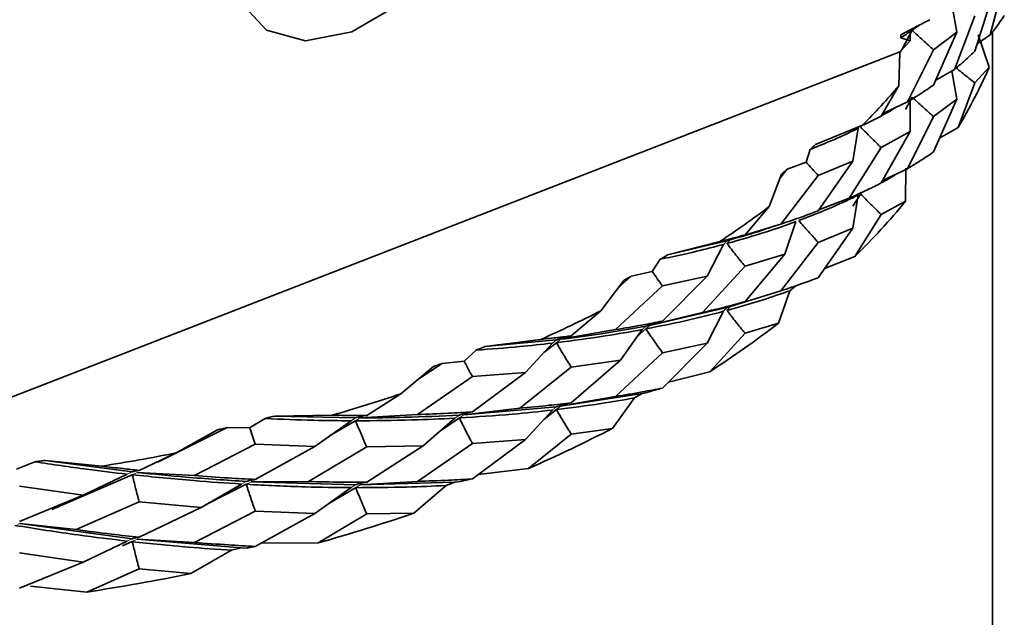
# Model space of a CAD drawing. Header units: millimetres. Extents: x 0 to 1118, y 0 to 864.
# Tile 12 of 200: x 158 to 174, y 195 to 205. Entities that reach past the tile are written whole.
import ezdxf

# ---------------------------------------------------------------- set-up
doc = ezdxf.new("R2010")
doc.units = ezdxf.units.MM

msp = doc.modelspace()

# ---------------------------------------------------------------- linework, layer by layer
at = {"color": 7, "linetype": 'Continuous', "lineweight": 35}
for p, q in [((174.486, 205.562), (174.243, 204.626)), ((173.585, 205.151), (173.67, 204.669)), ((174.272, 205.269), (173.979, 204.341)), ((173.979, 204.948), (173.63, 204.03)), ((172.903, 204.701), (172.726, 204.367)), ((172.868, 204.678), (172.87, 204.523)), ((172.903, 204.701), (173.016, 204.785)), ((173.273, 204.367), (173.67, 204.669)), ((173.67, 204.669), (173.273, 203.762)), ((174.284, 190.053), (174.284, 204.679)), ((172.708, 204.574), (172.708, 204.624)), ((172.87, 204.523), (172.708, 204.574)), ((172.708, 204.347), (172.87, 204.523)), ((174.019, 204.467), (174.243, 204.626)), ((174.226, 204.066), (174.039, 204.624)), ((153.869, 197.008), (172.708, 204.338)), ((172.678, 203.752), (172.695, 204.321)), ((172.695, 204.321), (172.708, 204.338)), ((172.708, 204.338), (172.708, 204.347)), ((173.273, 204.367), (172.822, 203.472)), ((173.308, 203.843), (173.63, 204.03)), ((173.584, 204.004), (173.67, 203.52)), ((173.979, 203.799), (174.226, 204.066)), ((173.979, 203.799), (173.692, 203.034)), ((172.678, 203.752), (172.374, 203.227)), ((172.4, 203.271), (172.822, 203.472)), ((172.903, 203.554), (172.791, 203.342)), ((172.868, 203.531), (172.872, 202.962)), ((173.273, 203.22), (173.67, 203.52)), ((173.67, 203.52), (173.273, 202.613)), ((173.273, 203.22), (172.822, 202.324)), ((171.247, 202.742), (172.052, 203.07)), ((171.979, 203.018), (171.886, 202.452)), ((172.374, 202.686), (172.872, 202.962)), ((172.872, 202.962), (172.374, 202.079)), ((173.692, 203.034), (173.375, 202.847)), ((171.085, 202.435), (171.151, 202.654)), ((172.374, 202.686), (171.825, 201.819)), ((171.292, 202.207), (171.886, 202.452)), ((171.886, 202.452), (171.292, 201.601)), ((170.761, 202.314), (170.63, 202.152)), ((170.761, 202.314), (171.085, 202.435)), ((172.398, 202.122), (172.822, 202.324)), ((172.792, 201.766), (172.797, 202.334)), ((170.45, 201.673), (170.659, 202.229)), ((171.292, 202.207), (170.649, 201.374)), ((171.302, 201.616), (171.825, 201.819)), ((172.021, 201.891), (171.884, 201.681)), ((171.979, 201.87), (171.886, 201.303)), ((170.45, 201.673), (170.036, 201.189)), ((172.374, 201.537), (172.792, 201.766)), ((172.374, 201.537), (171.92, 200.814)), ((170.052, 201.188), (170.649, 201.374)), ((170.909, 201.415), (170.72, 200.857)), ((171.292, 201.059), (171.886, 201.303)), ((171.886, 201.303), (171.292, 200.452)), ((168.705, 200.844), (169.726, 201.088)), ((168.705, 200.844), (169.606, 201.074)), ((169.669, 201.024), (169.387, 200.479)), ((171.292, 201.059), (170.649, 200.226)), ((168.443, 200.561), (168.581, 200.769)), ((170.036, 200.648), (170.72, 200.857)), ((170.72, 200.857), (170.036, 200.041)), ((171.92, 200.814), (171.401, 200.609)), ((170.036, 200.648), (169.307, 199.854)), ((168.084, 200.479), (167.856, 200.276)), ((168.084, 200.479), (168.443, 200.561)), ((168.619, 200.311), (169.387, 200.479)), ((169.387, 200.479), (168.619, 199.706)), ((167.563, 199.885), (167.955, 200.407)), ((168.619, 200.311), (167.81, 199.561)), ((170.805, 200.229), (170.906, 200.315)), ((170.063, 200.043), (170.649, 200.226)), ((170.608, 199.671), (170.805, 200.229)), ((168.398, 199.634), (169.726, 199.94)), ((169.782, 199.956), (170.137, 200.069)), ((167.563, 199.885), (167.054, 199.453)), ((168.643, 199.694), (169.307, 199.854)), ((169.669, 199.875), (169.387, 199.33)), ((168.335, 199.573), (168.181, 199.434)), ((170.036, 199.499), (170.608, 199.672)), ((166.868, 199.394), (167.81, 199.561)), ((168.271, 199.561), (167.898, 199.034)), ((170.036, 199.499), (169.431, 198.837)), ((165.571, 199.268), (166.532, 199.393)), ((165.571, 199.268), (166.799, 199.385)), ((166.73, 199.327), (166.269, 198.825)), ((166.799, 199.336), (166.583, 199.168)), ((168.619, 199.163), (169.387, 199.33)), ((169.387, 199.33), (168.619, 198.556)), ((165.218, 199.02), (165.424, 199.209)), ((168.619, 199.163), (167.81, 198.412)), ((164.126, 198.457), (164.687, 198.925)), ((164.838, 198.981), (164.422, 198.704)), ((164.838, 198.981), (165.218, 199.02)), ((167.054, 198.913), (166.173, 198.21)), ((167.054, 198.913), (167.898, 199.034)), ((167.898, 199.034), (167.054, 198.305)), ((165.356, 198.753), (164.412, 198.102)), ((165.356, 198.753), (166.269, 198.825)), ((166.269, 198.825), (165.356, 198.147)), ((169.431, 198.837), (168.723, 198.661)), ((164.126, 198.457), (163.543, 198.087)), ((166.868, 198.245), (168.268, 198.461)), ((167.05, 198.278), (167.81, 198.412)), ((168.14, 198.388), (168.268, 198.461)), ((168.268, 198.461), (168.363, 198.483)), ((165.207, 198.097), (166.799, 198.237)), ((167.759, 197.863), (168.14, 198.388)), ((161.964, 198.076), (162.949, 198.09)), ((161.964, 198.076), (163.353, 198.044)), ((163.432, 198.044), (164.412, 198.102)), ((165.207, 198.097), (166.173, 198.21)), ((166.73, 198.179), (166.269, 197.676)), ((166.799, 198.187), (166.58, 198.016)), ((161.534, 197.873), (161.8, 198.034)), ((163.274, 197.995), (162.652, 197.554)), ((163.353, 197.995), (162.907, 197.735)), ((165.058, 198.039), (164.514, 197.565)), ((165.133, 198.043), (164.824, 197.835)), ((161.149, 197.877), (159.959, 197.284)), ((160.273, 197.443), (160.982, 197.839)), ((161.149, 197.877), (161.534, 197.873)), ((167.054, 197.763), (166.322, 197.177)), ((167.054, 197.763), (167.759, 197.864)), ((161.63, 197.592), (160.586, 197.054)), ((161.63, 197.592), (162.652, 197.554)), ((162.652, 197.554), (161.63, 196.986)), ((163.543, 197.546), (162.543, 196.951)), ((163.543, 197.546), (164.514, 197.565)), ((164.514, 197.565), (163.543, 196.939)), ((165.356, 197.605), (164.412, 196.954)), ((165.356, 197.605), (166.269, 197.676)), ((166.269, 197.676), (165.356, 196.998)), ((160.273, 197.443), (159.637, 197.142)), ((157.534, 197.162), (157.849, 197.29)), ((158.024, 197.313), (158.995, 197.216)), ((158.024, 197.313), (159.519, 197.117)), ((159.519, 197.068), (158.138, 196.47)), ((159.434, 197.077), (158.675, 196.715)), ((159.605, 197.108), (160.586, 197.054)), ((166.322, 197.177), (165.454, 197.071)), ((157.583, 196.873), (158.675, 196.715)), ((161.393, 196.909), (160.699, 196.505)), ((161.476, 196.904), (160.786, 196.556)), ((161.558, 196.949), (162.543, 196.951)), ((161.558, 196.949), (163.353, 196.896)), ((163.432, 196.896), (164.412, 196.954)), ((163.432, 196.896), (165.054, 196.94)), ((164.353, 196.411), (164.904, 196.882)), ((164.904, 196.882), (165.054, 196.94)), ((165.054, 196.94), (165.155, 196.951)), ((158.675, 196.715), (157.583, 196.267)), ((163.274, 196.847), (162.652, 196.405)), ((163.353, 196.846), (162.893, 196.577)), ((159.637, 196.602), (158.558, 196.125)), ((159.637, 196.602), (160.699, 196.505)), ((160.699, 196.505), (159.637, 195.995)), ((161.63, 196.444), (160.586, 195.906)), ((161.63, 196.444), (162.652, 196.405)), ((162.652, 196.405), (161.63, 195.837)), ((163.543, 196.397), (162.712, 195.9)), ((163.543, 196.397), (164.353, 196.411)), ((157.591, 196.233), (158.558, 196.125)), ((157.591, 196.233), (159.519, 195.969)), ((159.434, 195.929), (158.675, 195.566)), ((159.519, 195.919), (159.354, 195.847)), ((159.605, 195.959), (160.586, 195.906)), ((159.605, 195.959), (161.388, 195.81)), ((162.712, 195.9), (161.727, 195.893)), ((157.583, 195.725), (158.675, 195.566)), ((160.522, 195.37), (161.222, 195.77)), ((161.222, 195.77), (161.388, 195.81)), ((161.388, 195.81), (161.491, 195.809)), ((158.675, 195.566), (157.583, 195.118)), ((159.637, 195.453), (158.739, 195.054)), ((159.637, 195.453), (160.522, 195.371)), ((158.739, 195.054), (157.771, 195.157))]:
    msp.add_line(p, q, dxfattribs=at)
at = {"color": 7, "linetype": 'Continuous', "lineweight": 18}
for p, q in [((172.903, 204.701), (172.918, 204.735)), ((171.996, 203.046), (171.979, 203.018)), ((168.335, 199.573), (168.366, 199.603)), ((168.398, 199.634), (168.366, 199.603)), ((166.799, 199.385), (166.73, 199.327)), ((166.868, 199.394), (166.799, 199.336)), ((165.133, 198.093), (165.058, 198.039)), ((165.169, 198.07), (165.133, 198.043)), ((163.353, 198.044), (163.274, 197.995)), ((163.432, 198.044), (163.353, 197.995)), ((159.519, 197.117), (159.434, 197.077)), ((159.605, 197.108), (159.519, 197.068)), ((161.476, 196.953), (161.393, 196.909)), ((161.516, 196.926), (161.476, 196.904)), ((163.353, 196.896), (163.274, 196.847)), ((163.432, 196.896), (163.353, 196.846)), ((157.591, 196.233), (157.547, 196.215)), ((159.519, 195.969), (159.434, 195.929)), ((159.605, 195.959), (159.519, 195.919))]:
    msp.add_line(p, q, dxfattribs=at)
at = {"color": 7, "linetype": 'Continuous', "lineweight": 35, "flags": 128}
msp.add_lwpolyline([(161.215, 205.909), (161.373, 206.751), (161.823, 207.588), (162.495, 208.293), (163.288, 208.757), (164.082, 208.91), (164.754, 208.729), (165.204, 208.242), (165.361, 207.522), (165.204, 206.679), (164.754, 205.842), (164.082, 205.138), (163.288, 204.674), (162.495, 204.521), (161.823, 204.702), (161.373, 205.189), (161.215, 205.909)], dxfattribs=at)
at = {"color": 7, "linetype": 'Continuous', "lineweight": 35}
for centre, radius, start, end in [((165.942, 207.702), 9.047, 328.9381, 336.2989), ((163.223, 211.794), 12.413, 315.3427, 319.6177), ((159.999, 215.514), 17.343, 303.6349, 307.0553), ((163.219, 209.669), 12.414, 314.4974, 320.458), ((157.013, 220.646), 23.288, 294.127, 296.9372), ((159.996, 213.389), 17.343, 302.9585, 307.7278), ((154.825, 226.238), 29.296, 286.0991, 288.5105), ((157.01, 218.52), 23.285, 293.5713, 297.4898), ((153.65, 231.016), 34.22, 278.9867, 281.1609), ((154.824, 224.11), 29.293, 285.6222, 288.9846), ((153.649, 228.888), 34.215, 278.5567, 281.5884)]:
    msp.add_arc(centre, radius, start, end, dxfattribs=at)
for points, knots in [([(172.708, 204.624), (172.776, 204.66), (172.91, 204.731), (173.077, 204.817), (173.175, 204.868), (173.206, 204.884)], [0, 0, 0, 0, 0.408934, 0.811433, 1, 1, 1, 1]), ([(174.243, 204.626), (174.292, 204.687), (174.38, 204.796), (174.453, 204.906), (174.486, 204.955)], [0, 0, 0, 0, 0.560303, 1, 1, 1, 1]), ([(172.708, 204.574), (172.738, 204.593), (172.793, 204.628), (172.845, 204.663), (172.868, 204.678)], [0, 0, 0, 0, 0.559986, 1, 1, 1, 1]), ([(173.273, 204.367), (173.21, 204.422), (173.116, 204.504), (172.993, 204.616), (172.933, 204.673), (172.903, 204.701)], [0, 0, 0, 0, 0.499742, 0.749837, 1, 1, 1, 1]), ([(173.63, 204.03), (173.699, 204.088), (173.822, 204.19), (173.931, 204.295), (173.979, 204.341)], [0, 0, 0, 0, 0.559927, 1, 1, 1, 1]), ([(173.979, 203.799), (173.914, 203.85), (173.817, 203.926), (173.711, 204.013), (173.67, 204.048), (173.66, 204.056)], [0, 0, 0, 0, 0.6036491, 0.9057532, 1, 1, 1, 1]), ([(172.822, 203.472), (172.909, 203.525), (173.066, 203.62), (173.21, 203.719), (173.273, 203.762)], [0, 0, 0, 0, 0.559866, 1, 1, 1, 1]), ([(173.273, 203.22), (173.21, 203.274), (173.116, 203.356), (172.993, 203.468), (172.933, 203.525), (172.903, 203.554)], [0, 0, 0, 0, 0.499749, 0.749841, 1, 1, 1, 1]), ([(172.379, 203.234), (172.426, 203.259), (172.516, 203.306), (172.593, 203.357), (172.631, 203.381)], [0, 0, 0, 0, 0.52005, 1, 1, 1, 1]), ([(172.052, 203.07), (172.114, 203.098), (172.223, 203.15), (172.328, 203.203), (172.374, 203.227)], [0, 0, 0, 0, 0.560084, 1, 1, 1, 1]), ([(171.151, 202.654), (171.313, 202.72), (171.602, 202.836), (171.863, 202.963), (171.979, 203.018)], [0, 0, 0, 0, 0.560344, 1, 1, 1, 1]), ([(172.374, 202.686), (172.314, 202.744), (172.225, 202.831), (172.107, 202.949), (172.05, 203.009), (172.021, 203.039)], [0, 0, 0, 0, 0.499754, 0.749841, 1, 1, 1, 1]), ([(171.151, 202.654), (171.159, 202.662), (171.175, 202.676), (171.207, 202.705), (171.231, 202.727), (171.247, 202.742)], [0, 0, 0, 0, 0.251837, 0.503674, 1, 1, 1, 1]), ([(172.822, 202.324), (172.909, 202.377), (173.066, 202.471), (173.21, 202.57), (173.273, 202.613)], [0, 0, 0, 0, 0.560303, 1, 1, 1, 1]), ([(170.659, 202.229), (170.667, 202.236), (170.684, 202.251), (170.719, 202.279), (170.744, 202.3), (170.761, 202.314)], [0, 0, 0, 0, 0.251837, 0.503674, 1, 1, 1, 1]), ([(171.292, 202.207), (171.257, 202.245), (171.187, 202.32), (171.119, 202.397), (171.085, 202.435)], [0, 0, 0, 0, 0.49991, 1, 1, 1, 1]), ([(172.376, 202.082), (172.409, 202.1), (172.502, 202.149), (172.583, 202.201), (172.635, 202.235)], [0, 0, 0, 0, 0.352308, 1, 1, 1, 1]), ([(171.825, 201.819), (171.931, 201.867), (172.12, 201.951), (172.297, 202.04), (172.374, 202.079)], [0, 0, 0, 0, 0.559927, 1, 1, 1, 1]), ([(170.958, 201.433), (171.16, 201.511), (171.519, 201.65), (171.838, 201.803), (171.979, 201.87)], [0, 0, 0, 0, 0.560044, 1, 1, 1, 1]), ([(172.374, 201.537), (172.314, 201.595), (172.224, 201.682), (172.107, 201.8), (172.05, 201.861), (172.021, 201.891)], [0, 0, 0, 0, 0.499733, 0.749831, 1, 1, 1, 1]), ([(170.649, 201.374), (170.772, 201.415), (170.992, 201.489), (171.2, 201.567), (171.292, 201.601)], [0, 0, 0, 0, 0.5598662, 1, 1, 1, 1]), ([(171.292, 201.059), (171.235, 201.121), (171.151, 201.213), (171.04, 201.338), (170.986, 201.402), (170.958, 201.433)], [0, 0, 0, 0, 0.499749, 0.749841, 1, 1, 1, 1]), ([(169.726, 201.039), (169.956, 201.105), (170.369, 201.223), (170.744, 201.356), (170.909, 201.415)], [0, 0, 0, 0, 0.559475, 1, 1, 1, 1]), ([(169.782, 201.104), (169.965, 201.156), (170.236, 201.232), (170.483, 201.319), (170.563, 201.347)], [0, 0, 0, 0, 0.675018, 1, 1, 1, 1]), ([(169.606, 201.074), (169.687, 201.095), (169.832, 201.132), (169.974, 201.171), (170.036, 201.189)], [0, 0, 0, 0, 0.560084, 1, 1, 1, 1]), ([(170.036, 201.189), (169.983, 201.174), (169.905, 201.151), (169.802, 201.116), (169.751, 201.098), (169.726, 201.088)], [0, 0, 0, 0, 0.499758, 0.749847, 1, 1, 1, 1]), ([(168.581, 200.769), (168.791, 200.813), (169.165, 200.892), (169.515, 200.983), (169.669, 201.024)], [0, 0, 0, 0, 0.560344, 1, 1, 1, 1]), ([(170.036, 200.648), (169.983, 200.712), (169.905, 200.809), (169.802, 200.94), (169.751, 201.006), (169.726, 201.039)], [0, 0, 0, 0, 0.499754, 0.749841, 1, 1, 1, 1]), ([(168.581, 200.769), (168.592, 200.775), (168.613, 200.787), (168.654, 200.812), (168.685, 200.831), (168.705, 200.844)], [0, 0, 0, 0, 0.251837, 0.503674, 1, 1, 1, 1]), ([(167.955, 200.407), (167.966, 200.413), (167.987, 200.425), (168.031, 200.449), (168.063, 200.467), (168.084, 200.479)], [0, 0, 0, 0, 0.2518372, 0.5036744, 1, 1, 1, 1]), ([(168.619, 200.311), (168.589, 200.352), (168.53, 200.435), (168.472, 200.519), (168.443, 200.561)], [0, 0, 0, 0, 0.49991, 1, 1, 1, 1]), ([(170.649, 200.226), (170.772, 200.267), (170.992, 200.34), (171.2, 200.418), (171.292, 200.452)], [0, 0, 0, 0, 0.560303, 1, 1, 1, 1]), ([(169.726, 199.891), (169.936, 199.95), (170.31, 200.056), (170.654, 200.176), (170.805, 200.229)], [0, 0, 0, 0, 0.560413, 1, 1, 1, 1]), ([(169.307, 199.854), (169.446, 199.888), (169.694, 199.947), (169.931, 200.012), (170.036, 200.041)], [0, 0, 0, 0, 0.559927, 1, 1, 1, 1]), ([(170.036, 200.041), (169.983, 200.026), (169.905, 200.003), (169.802, 199.968), (169.751, 199.949), (169.726, 199.94)], [0, 0, 0, 0, 0.49975, 0.749842, 1, 1, 1, 1]), ([(168.335, 199.573), (168.593, 199.624), (169.055, 199.716), (169.481, 199.827), (169.669, 199.875)], [0, 0, 0, 0, 0.560044, 1, 1, 1, 1]), ([(170.036, 199.499), (169.983, 199.563), (169.904, 199.66), (169.802, 199.791), (169.751, 199.857), (169.726, 199.891)], [0, 0, 0, 0, 0.499733, 0.749831, 1, 1, 1, 1]), ([(166.868, 199.394), (167.091, 199.423), (167.596, 199.489), (168.07, 199.575), (168.335, 199.622)], [0, 0, 0, 0, 0.441243, 1, 1, 1, 1]), ([(167.81, 199.561), (167.963, 199.586), (168.238, 199.632), (168.502, 199.683), (168.619, 199.706)], [0, 0, 0, 0, 0.559866, 1, 1, 1, 1]), ([(168.619, 199.706), (168.571, 199.694), (168.498, 199.675), (168.404, 199.646), (168.358, 199.63), (168.335, 199.622)], [0, 0, 0, 0, 0.499734, 0.749832, 1, 1, 1, 1]), ([(168.619, 199.163), (168.571, 199.231), (168.498, 199.332), (168.404, 199.469), (168.358, 199.538), (168.335, 199.573)], [0, 0, 0, 0, 0.499749, 0.749841, 1, 1, 1, 1]), ([(166.532, 199.393), (166.63, 199.404), (166.806, 199.423), (166.978, 199.444), (167.054, 199.453)], [0, 0, 0, 0, 0.560084, 1, 1, 1, 1]), ([(166.799, 199.336), (167.082, 199.373), (167.588, 199.439), (168.062, 199.523), (168.271, 199.561)], [0, 0, 0, 0, 0.559475, 1, 1, 1, 1]), ([(167.054, 199.453), (167.011, 199.444), (166.946, 199.429), (166.861, 199.405), (166.82, 199.392), (166.799, 199.385)], [0, 0, 0, 0, 0.499758, 0.749847, 1, 1, 1, 1]), ([(165.424, 199.209), (165.673, 199.227), (166.117, 199.259), (166.543, 199.307), (166.73, 199.327)], [0, 0, 0, 0, 0.560344, 1, 1, 1, 1]), ([(165.424, 199.209), (165.436, 199.214), (165.461, 199.224), (165.51, 199.243), (165.547, 199.258), (165.571, 199.268)], [0, 0, 0, 0, 0.251837, 0.503674, 1, 1, 1, 1]), ([(167.054, 198.913), (167.011, 198.982), (166.946, 199.087), (166.861, 199.229), (166.82, 199.3), (166.799, 199.336)], [0, 0, 0, 0, 0.499754, 0.749841, 1, 1, 1, 1]), ([(164.687, 198.925), (164.7, 198.929), (164.725, 198.939), (164.776, 198.957), (164.813, 198.971), (164.838, 198.981)], [0, 0, 0, 0, 0.251837, 0.503674, 1, 1, 1, 1]), ([(165.356, 198.753), (165.333, 198.797), (165.286, 198.886), (165.241, 198.976), (165.218, 199.02)], [0, 0, 0, 0, 0.49991, 1, 1, 1, 1]), ([(167.81, 198.412), (167.963, 198.438), (168.238, 198.483), (168.502, 198.534), (168.619, 198.556)], [0, 0, 0, 0, 0.560303, 1, 1, 1, 1]), ([(168.619, 198.556), (168.575, 198.546), (168.489, 198.524), (168.405, 198.497), (168.363, 198.484)], [0, 0, 0, 0, 0.499807, 1, 1, 1, 1]), ([(166.173, 198.21), (166.34, 198.226), (166.638, 198.255), (166.927, 198.29), (167.054, 198.305)], [0, 0, 0, 0, 0.559927, 1, 1, 1, 1]), ([(166.799, 198.187), (167.056, 198.22), (167.516, 198.279), (167.949, 198.355), (168.14, 198.388)], [0, 0, 0, 0, 0.560413, 1, 1, 1, 1]), ([(167.054, 198.305), (167.011, 198.296), (166.946, 198.281), (166.861, 198.257), (166.82, 198.244), (166.799, 198.237)], [0, 0, 0, 0, 0.49975, 0.749842, 1, 1, 1, 1]), ([(161.8, 198.034), (161.814, 198.038), (161.842, 198.045), (161.896, 198.059), (161.937, 198.069), (161.964, 198.076)], [0, 0, 0, 0, 0.251837, 0.503674, 1, 1, 1, 1]), ([(162.949, 198.09), (163.061, 198.089), (163.26, 198.087), (163.456, 198.087), (163.543, 198.087)], [0, 0, 0, 0, 0.560084, 1, 1, 1, 1]), ([(163.543, 198.087), (163.51, 198.082), (163.462, 198.074), (163.399, 198.058), (163.368, 198.049), (163.353, 198.044)], [0, 0, 0, 0, 0.499758, 0.749847, 1, 1, 1, 1]), ([(163.432, 198.044), (163.687, 198.046), (164.267, 198.051), (164.823, 198.078), (165.133, 198.093)], [0, 0, 0, 0, 0.441243, 1, 1, 1, 1]), ([(164.412, 198.102), (164.59, 198.109), (164.909, 198.121), (165.22, 198.139), (165.356, 198.147)], [0, 0, 0, 0, 0.559866, 1, 1, 1, 1]), ([(165.133, 198.043), (165.438, 198.063), (165.984, 198.098), (166.502, 198.154), (166.73, 198.179)], [0, 0, 0, 0, 0.560044, 1, 1, 1, 1]), ([(165.356, 198.147), (165.318, 198.14), (165.262, 198.129), (165.188, 198.11), (165.151, 198.098), (165.133, 198.093)], [0, 0, 0, 0, 0.499734, 0.749832, 1, 1, 1, 1]), ([(167.054, 197.763), (167.011, 197.833), (166.946, 197.938), (166.861, 198.08), (166.82, 198.151), (166.799, 198.187)], [0, 0, 0, 0, 0.499733, 0.749831, 1, 1, 1, 1]), ([(161.8, 198.034), (162.079, 198.022), (162.577, 198.001), (163.061, 197.997), (163.274, 197.995)], [0, 0, 0, 0, 0.560344, 1, 1, 1, 1]), ([(163.353, 197.995), (163.677, 197.997), (164.258, 198.001), (164.813, 198.028), (165.058, 198.039)], [0, 0, 0, 0, 0.559475, 1, 1, 1, 1]), ([(163.543, 197.546), (163.51, 197.62), (163.462, 197.732), (163.399, 197.881), (163.368, 197.957), (163.353, 197.995)], [0, 0, 0, 0, 0.499754, 0.749841, 1, 1, 1, 1]), ([(165.356, 197.605), (165.319, 197.677), (165.262, 197.786), (165.188, 197.932), (165.151, 198.006), (165.133, 198.043)], [0, 0, 0, 0, 0.499749, 0.749841, 1, 1, 1, 1]), ([(160.982, 197.839), (160.996, 197.842), (161.024, 197.848), (161.079, 197.861), (161.121, 197.87), (161.149, 197.877)], [0, 0, 0, 0, 0.251837, 0.503674, 1, 1, 1, 1]), ([(161.63, 197.592), (161.614, 197.638), (161.582, 197.732), (161.55, 197.826), (161.534, 197.873)], [0, 0, 0, 0, 0.49991, 1, 1, 1, 1]), ([(157.849, 197.29), (157.864, 197.292), (157.893, 197.296), (157.951, 197.304), (157.995, 197.309), (158.024, 197.313)], [0, 0, 0, 0, 0.251837, 0.503674, 1, 1, 1, 1]), ([(157.849, 197.29), (158.147, 197.246), (158.679, 197.166), (159.203, 197.104), (159.434, 197.077)], [0, 0, 0, 0, 0.560344, 1, 1, 1, 1]), ([(158.995, 197.216), (159.115, 197.202), (159.33, 197.176), (159.543, 197.153), (159.637, 197.142)], [0, 0, 0, 0, 0.560084, 1, 1, 1, 1]), ([(159.637, 197.142), (159.617, 197.14), (159.587, 197.136), (159.548, 197.127), (159.529, 197.12), (159.519, 197.117)], [0, 0, 0, 0, 0.499758, 0.749847, 1, 1, 1, 1]), ([(159.637, 196.602), (159.617, 196.679), (159.587, 196.794), (159.548, 196.95), (159.529, 197.029), (159.519, 197.068)], [0, 0, 0, 0, 0.499754, 0.749841, 1, 1, 1, 1]), ([(159.519, 197.068), (159.873, 197.032), (160.505, 196.967), (161.121, 196.926), (161.393, 196.909)], [0, 0, 0, 0, 0.559475, 1, 1, 1, 1]), ([(159.605, 197.108), (159.884, 197.079), (160.516, 197.015), (161.132, 196.976), (161.476, 196.953)], [0, 0, 0, 0, 0.441243, 1, 1, 1, 1]), ([(160.586, 197.054), (160.782, 197.04), (161.133, 197.013), (161.478, 196.995), (161.63, 196.986)], [0, 0, 0, 0, 0.559866, 1, 1, 1, 1]), ([(161.63, 196.986), (161.604, 196.983), (161.565, 196.977), (161.513, 196.965), (161.488, 196.957), (161.476, 196.953)], [0, 0, 0, 0, 0.499734, 0.749832, 1, 1, 1, 1]), ([(161.63, 196.444), (161.604, 196.52), (161.565, 196.634), (161.513, 196.788), (161.488, 196.865), (161.476, 196.904)], [0, 0, 0, 0, 0.499749, 0.749841, 1, 1, 1, 1]), ([(161.476, 196.904), (161.817, 196.886), (162.426, 196.856), (163.014, 196.849), (163.274, 196.847)], [0, 0, 0, 0, 0.560044, 1, 1, 1, 1]), ([(162.543, 196.951), (162.732, 196.947), (163.068, 196.939), (163.398, 196.939), (163.543, 196.939)], [0, 0, 0, 0, 0.559927, 1, 1, 1, 1]), ([(163.543, 196.939), (163.51, 196.934), (163.462, 196.926), (163.399, 196.91), (163.368, 196.901), (163.353, 196.896)], [0, 0, 0, 0, 0.49975, 0.749842, 1, 1, 1, 1]), ([(163.353, 196.846), (163.648, 196.848), (164.174, 196.851), (164.681, 196.873), (164.904, 196.883)], [0, 0, 0, 0, 0.560413, 1, 1, 1, 1]), ([(164.412, 196.954), (164.59, 196.96), (164.909, 196.971), (165.22, 196.99), (165.356, 196.998)], [0, 0, 0, 0, 0.560303, 1, 1, 1, 1]), ([(165.356, 196.998), (165.322, 196.992), (165.254, 196.979), (165.188, 196.961), (165.155, 196.951)], [0, 0, 0, 0, 0.499807, 1, 1, 1, 1]), ([(163.543, 196.397), (163.51, 196.471), (163.462, 196.583), (163.399, 196.733), (163.368, 196.808), (163.353, 196.846)], [0, 0, 0, 0, 0.499733, 0.749831, 1, 1, 1, 1]), ([(157.503, 196.198), (157.867, 196.141), (158.516, 196.038), (159.153, 195.962), (159.434, 195.929)], [0, 0, 0, 0, 0.560044, 1, 1, 1, 1]), ([(158.558, 196.125), (158.761, 196.098), (159.122, 196.051), (159.48, 196.012), (159.637, 195.995)], [0, 0, 0, 0, 0.559927, 1, 1, 1, 1]), ([(159.637, 195.995), (159.617, 195.992), (159.587, 195.989), (159.548, 195.979), (159.529, 195.972), (159.519, 195.969)], [0, 0, 0, 0, 0.49975, 0.749842, 1, 1, 1, 1]), ([(159.637, 195.453), (159.617, 195.53), (159.587, 195.645), (159.548, 195.801), (159.529, 195.88), (159.519, 195.919)], [0, 0, 0, 0, 0.499733, 0.749831, 1, 1, 1, 1]), ([(159.519, 195.919), (159.841, 195.886), (160.414, 195.826), (160.975, 195.788), (161.222, 195.771)], [0, 0, 0, 0, 0.5604125, 1, 1, 1, 1]), ([(160.586, 195.906), (160.782, 195.891), (161.133, 195.864), (161.478, 195.845), (161.63, 195.837)], [0, 0, 0, 0, 0.560303, 1, 1, 1, 1]), ([(161.63, 195.837), (161.607, 195.834), (161.559, 195.828), (161.514, 195.816), (161.491, 195.81)], [0, 0, 0, 0, 0.499807, 1, 1, 1, 1])]:
    msp.add_open_spline(points, degree=3, knots=knots, dxfattribs=at)
at = {"color": 7, "linetype": 'Continuous', "lineweight": 18}
for points, knots in [([(172.887, 204.719), (172.887, 204.717), (172.88, 204.704), (172.874, 204.69), (172.868, 204.678)], [0, 0, 0, 0, 0.098521, 1, 1, 1, 1]), ([(172.021, 203.039), (172.025, 203.047), (172.03, 203.054), (172.034, 203.062), (172.034, 203.062)], [0, 0, 0, 0, 0.958457, 1, 1, 1, 1]), ([(169.726, 201.039), (169.732, 201.046), (169.743, 201.059), (169.762, 201.081), (169.775, 201.096), (169.782, 201.104)], [0, 0, 0, 0, 0.313199, 0.626399, 1, 1, 1, 1]), ([(169.726, 201.088), (169.72, 201.082), (169.71, 201.07), (169.691, 201.048), (169.677, 201.033), (169.669, 201.024)], [0, 0, 0, 0, 0.2847698, 0.56954, 1, 1, 1, 1]), ([(169.726, 199.94), (169.72, 199.934), (169.708, 199.92), (169.689, 199.898), (169.676, 199.883), (169.669, 199.875)], [0, 0, 0, 0, 0.282948, 0.641474, 1, 1, 1, 1]), ([(169.726, 199.891), (169.733, 199.899), (169.747, 199.915), (169.766, 199.936), (169.777, 199.95), (169.782, 199.956)], [0, 0, 0, 0, 0.371765, 0.743531, 1, 1, 1, 1]), ([(168.335, 199.622), (168.325, 199.613), (168.309, 199.598), (168.288, 199.577), (168.277, 199.566), (168.271, 199.561)], [0, 0, 0, 0, 0.467399, 0.7337, 1, 1, 1, 1]), ([(166.799, 198.237), (166.788, 198.228), (166.771, 198.214), (166.748, 198.195), (166.736, 198.184), (166.73, 198.179)], [0, 0, 0, 0, 0.46189, 0.730945, 1, 1, 1, 1]), ([(166.799, 198.187), (166.809, 198.196), (166.826, 198.21), (166.849, 198.229), (166.862, 198.24), (166.868, 198.245)], [0, 0, 0, 0, 0.456789, 0.728394, 1, 1, 1, 1]), ([(165.169, 198.07), (165.176, 198.074), (165.188, 198.083), (165.201, 198.092), (165.207, 198.097)], [0, 0, 0, 0, 0.500007, 1, 1, 1, 1]), ([(161.516, 196.926), (161.523, 196.93), (161.537, 196.937), (161.551, 196.945), (161.558, 196.949)], [0, 0, 0, 0, 0.500007, 1, 1, 1, 1])]:
    msp.add_open_spline(points, degree=3, knots=knots, dxfattribs=at)

doc.saveas('drawing.dxf')
